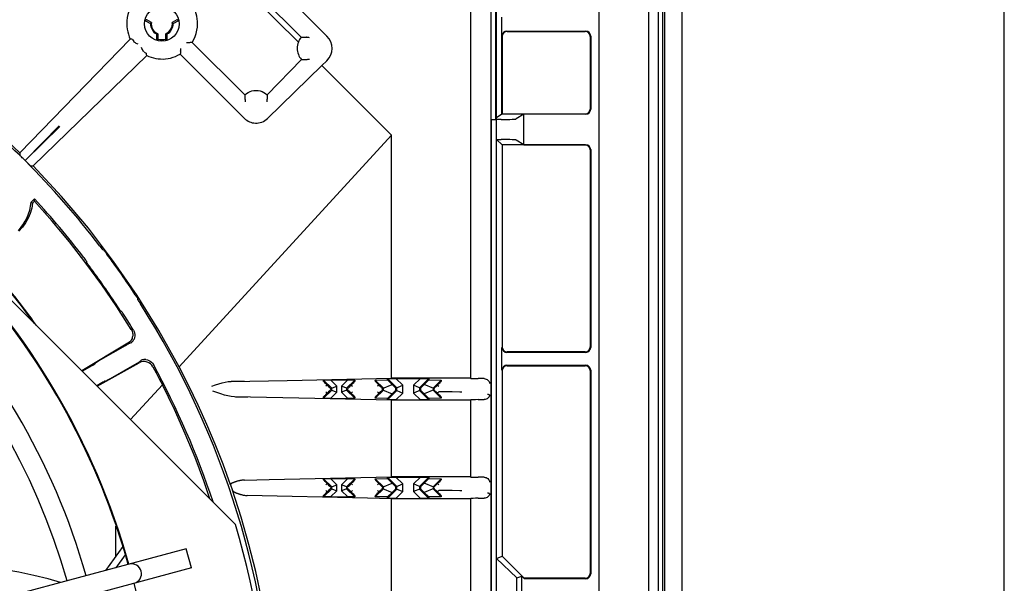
# Model space of a CAD drawing. Header units: inches. Extents: x 0 to 39.3, y 0 to 30.4.
# Tile 37 of 39: x 35.4 to 39.3, y 15.5 to 17.8. Entities that reach past the tile are written whole.
import ezdxf

# ---------------------------------------------------------------- set-up
doc = ezdxf.new("R2010")
doc.units = ezdxf.units.IN
doc.header["$LTSCALE"] = 2.160714
doc.header["$MEASUREMENT"] = 0
doc.layers.get('0').update_dxf_attribs({"linetype": 'CONTINUOUS'})
doc.layers.add('INTFCLR_3', color=7, linetype='CONTINUOUS')

msp = doc.modelspace()

# ---------------------------------------------------------------- linework, layer by layer
at = {"color": 7, "linetype": 'Continuous'}
for p, q in [((39.2857, 0), (39.2857, 30.3571)), ((37.6685, 10.1626), (37.6685, 19.3752)), ((37.8654, 19.3752), (37.8654, 10.1626)), ((37.9059, 10.1573), (37.9059, 19.3805)), ((37.2362, 18.9403), (37.2362, 10.6506)), ((37.1547, 18.9052), (37.1547, 16.3355)), ((33.9252, 18.0437), (36.2179, 15.7509)), ((36.5823, 17.7009), (36.3286, 17.9546)), ((36.4683, 17.677), (36.2543, 17.891)), ((36.2748, 17.9007), (36.4795, 17.6961)), ((37.2557, 17.8779), (37.2557, 17.3673)), ((37.2594, 17.3747), (37.2594, 17.8557)), ((35.8559, 17.7631), (35.8784, 17.7507)), ((35.8817, 17.7554), (35.863, 17.7662)), ((35.9838, 17.7662), (35.9651, 17.7554)), ((35.9685, 17.7507), (35.9909, 17.7631)), ((37.281, 17.3889), (37.281, 17.7767)), ((35.7975, 17.689), (35.3567, 17.2352)), ((35.8003, 17.6885), (35.7975, 17.689)), ((35.8031, 17.6881), (35.8003, 17.6885)), ((35.8059, 17.6876), (35.8031, 17.6881)), ((35.8067, 17.6866), (35.8085, 17.6836)), ((35.8085, 17.6836), (35.8114, 17.6791)), ((35.9022, 17.7094), (35.9018, 17.6838)), ((35.908, 17.7099), (35.908, 17.6884)), ((35.9389, 17.6884), (35.9389, 17.7099)), ((35.945, 17.6838), (35.9446, 17.7094)), ((37.2819, 17.699), (37.2819, 17.3898)), ((37.3006, 17.7206), (37.6153, 17.7206)), ((37.3016, 17.7187), (37.6134, 17.7187)), ((37.6331, 17.699), (37.6331, 17.4095)), ((37.635, 17.701), (37.635, 17.4085)), ((36.0447, 17.6755), (36.0427, 17.6752)), ((36.2547, 17.4656), (36.0447, 17.6755)), ((35.4094, 17.1825), (35.8632, 17.6233)), ((35.8533, 17.6372), (35.8579, 17.6343)), ((35.8623, 17.6288), (35.8619, 17.6317)), ((35.8628, 17.6261), (35.8623, 17.6288)), ((35.8632, 17.6233), (35.8628, 17.6261)), ((35.9977, 17.6328), (35.9972, 17.6291)), ((35.9972, 17.6291), (36.2537, 17.3724)), ((35.9981, 17.6366), (35.9977, 17.6328)), ((35.9984, 17.6405), (35.9981, 17.6366)), ((36.4803, 17.6074), (36.3437, 17.4669)), ((36.3454, 17.3717), (36.5625, 17.5828)), ((36.5625, 17.5828), (36.5823, 17.6026)), ((36.8398, 17.3054), (36.5625, 17.5828)), ((37.2594, 17.3747), (37.2564, 17.3688)), ((37.281, 17.3889), (37.2594, 17.3747)), ((37.281, 17.3889), (37.2819, 17.3898)), ((37.2819, 17.3898), (37.6134, 17.3898)), ((37.3678, 17.3889), (37.3376, 17.37)), ((37.6153, 17.3889), (37.3678, 17.3889)), ((37.3678, 17.267), (37.3678, 17.3889)), ((35.3778, 17.2035), (35.5139, 17.3423)), ((35.5166, 17.3396), (35.3778, 17.2035)), ((37.245, 17.367), (37.236, 17.367)), ((37.2394, 12.1708), (37.2394, 17.367)), ((37.2593, 12.1705), (37.2593, 17.3673)), ((37.2781, 17.3676), (37.2594, 17.3673)), ((36.8398, 17.3054), (35.9921, 16.3809)), ((36.8398, 16.3355), (36.8398, 17.3054)), ((37.2594, 17.2886), (37.2781, 17.2883)), ((37.2594, 17.2886), (37.2819, 17.2661)), ((37.6134, 17.2661), (37.2819, 17.2661)), ((37.2819, 17.2661), (37.2819, 16.4598)), ((37.3678, 17.267), (37.3376, 17.2859)), ((37.3678, 17.267), (37.6153, 17.267)), ((35.3567, 17.2352), (35.3568, 17.2255)), ((35.3778, 17.2035), (35.3698, 17.2115)), ((37.6331, 17.2464), (37.6331, 16.4598)), ((37.635, 17.2474), (37.635, 16.4579)), ((35.3856, 17.1958), (35.3778, 17.2035)), ((35.3926, 17.1889), (35.3856, 17.1958)), ((35.3997, 17.1826), (35.4094, 17.1825)), ((35.4152, 17.0509), (35.4013, 17.037)), ((35.415, 17.0417), (35.4073, 17.0342)), ((35.415, 17.0417), (35.4152, 17.0509)), ((35.6759, 16.8628), (35.6818, 16.8552)), ((35.6916, 16.8464), (35.6882, 16.8474)), ((35.6229, 16.8017), (35.6228, 16.7982)), ((35.8277, 16.6482), (35.8279, 16.6518)), ((35.7591, 16.6036), (35.7623, 16.6025)), ((35.7883, 16.4748), (35.6039, 16.3649)), ((35.6708, 16.404), (35.7787, 16.4663)), ((35.7994, 16.4755), (35.7959, 16.4759)), ((37.281, 16.3673), (37.281, 16.4579)), ((37.6153, 16.4382), (37.3006, 16.4382)), ((37.6134, 16.4402), (37.3016, 16.4402)), ((35.6585, 16.3963), (35.6571, 16.3931)), ((35.6657, 16.3031), (35.8334, 16.3968)), ((35.8238, 16.3942), (35.7177, 16.333)), ((35.8286, 16.3971), (35.8238, 16.3942)), ((35.8381, 16.4029), (35.8395, 16.406)), ((37.3006, 16.387), (37.6153, 16.387)), ((35.6059, 16.3629), (35.6448, 16.3854)), ((35.8874, 16.3807), (35.9002, 16.3569)), ((35.9002, 16.3569), (35.913, 16.3328)), ((37.2819, 16.3654), (37.2819, 15.6248)), ((37.3016, 16.385), (37.6134, 16.385)), ((37.6331, 16.3654), (37.6331, 15.5563)), ((37.635, 16.3673), (37.635, 15.5544)), ((35.697, 16.324), (35.7005, 16.3236)), ((35.9256, 16.3084), (35.7988, 16.1701)), ((35.913, 16.3328), (35.9256, 16.3084)), ((36.2006, 16.3224), (36.4235, 16.3266)), ((36.4235, 16.3266), (36.8398, 16.3355)), ((36.5688, 16.3278), (36.5966, 16.3283)), ((36.5691, 16.3226), (36.5688, 16.3278)), ((36.6013, 16.2953), (36.5688, 16.3278)), ((36.5775, 16.3139), (36.5832, 16.308)), ((36.5832, 16.308), (36.5781, 16.3029)), ((36.5832, 16.308), (36.5891, 16.3022)), ((36.5966, 16.3283), (36.6656, 16.3283)), ((36.6213, 16.3036), (36.5966, 16.3283)), ((36.6656, 16.3283), (36.641, 16.3036)), ((36.6934, 16.3278), (36.661, 16.2953)), ((36.6656, 16.3283), (36.6934, 16.3278)), ((36.6731, 16.3022), (36.679, 16.308)), ((36.679, 16.308), (36.6848, 16.3138)), ((36.679, 16.308), (36.6841, 16.3029)), ((36.6848, 16.3138), (36.6892, 16.3184)), ((36.6934, 16.3278), (36.6931, 16.3226)), ((36.7755, 16.3274), (36.8247, 16.3283)), ((36.8077, 16.2952), (36.7755, 16.3274)), ((36.7758, 16.3226), (36.7755, 16.3274)), ((36.7841, 16.3139), (36.7899, 16.308)), ((36.7899, 16.308), (36.7848, 16.3029)), ((36.7899, 16.308), (36.7958, 16.3022)), ((36.8045, 16.2939), (36.8431, 16.3098)), ((36.8244, 16.3338), (36.8577, 16.3345)), ((36.8612, 16.297), (36.8244, 16.3338)), ((36.8247, 16.3283), (36.8244, 16.3338)), ((36.8432, 16.3098), (36.8247, 16.3283)), ((37.1547, 16.3355), (36.8398, 16.3355)), ((36.8431, 16.3098), (36.8576, 16.2956)), ((36.8577, 16.3345), (36.9557, 16.3345)), ((36.8852, 16.307), (36.8577, 16.3345)), ((36.9557, 16.3345), (36.9282, 16.307)), ((36.9891, 16.3338), (36.9522, 16.297)), ((36.9557, 16.3345), (36.9891, 16.3338)), ((36.9558, 16.2956), (36.9703, 16.3098)), ((36.9887, 16.3283), (36.9703, 16.3098)), ((37.0089, 16.2939), (36.9703, 16.3098)), ((36.9891, 16.3338), (36.9887, 16.3283)), ((36.9887, 16.3283), (37.0379, 16.3274)), ((37.0379, 16.3274), (37.0057, 16.2952)), ((37.0176, 16.3022), (37.0235, 16.308)), ((37.0235, 16.308), (37.0293, 16.3138)), ((37.0235, 16.308), (37.0286, 16.3029)), ((37.0293, 16.3138), (37.0337, 16.3184)), ((37.0379, 16.3274), (37.0376, 16.3226)), ((37.1547, 16.3355), (37.1565, 16.3342)), ((37.2043, 16.3334), (37.1865, 16.3334)), ((37.2093, 16.3335), (37.2043, 16.3334)), ((36.5688, 16.2553), (36.6013, 16.2877)), ((36.573, 16.2646), (36.5774, 16.2691)), ((36.5774, 16.2691), (36.5832, 16.275)), ((36.5832, 16.275), (36.5781, 16.2802)), ((36.5891, 16.2809), (36.5832, 16.275)), ((36.5891, 16.3022), (36.5937, 16.2978)), ((36.5966, 16.2548), (36.6213, 16.2794)), ((36.5978, 16.2939), (36.6213, 16.3036)), ((36.5978, 16.2892), (36.6213, 16.2794)), ((36.6013, 16.2877), (36.6013, 16.2953)), ((36.6213, 16.2794), (36.6213, 16.3036)), ((36.6644, 16.2939), (36.641, 16.3036)), ((36.641, 16.3036), (36.641, 16.2794)), ((36.6644, 16.2892), (36.641, 16.2794)), ((36.641, 16.2794), (36.6656, 16.2548)), ((36.661, 16.2953), (36.661, 16.2877)), ((36.661, 16.2877), (36.6934, 16.2553)), ((36.6732, 16.2808), (36.6686, 16.2853)), ((36.679, 16.275), (36.6732, 16.2808)), ((36.679, 16.275), (36.6841, 16.2802)), ((36.6848, 16.2692), (36.679, 16.275)), ((36.7755, 16.2557), (36.8077, 16.2878)), ((36.7842, 16.2692), (36.7797, 16.2647)), ((36.7899, 16.275), (36.7842, 16.2692)), ((36.7899, 16.275), (36.7848, 16.2802)), ((36.7958, 16.2809), (36.7899, 16.275)), ((36.7958, 16.3022), (36.8004, 16.2978)), ((36.8045, 16.2892), (36.8431, 16.2733)), ((36.8077, 16.2878), (36.8077, 16.2952)), ((36.8244, 16.2492), (36.8612, 16.2861)), ((36.8247, 16.2548), (36.8432, 16.2732)), ((36.8576, 16.2875), (36.8431, 16.2733)), ((36.8577, 16.2875), (36.8612, 16.2861)), ((36.8577, 16.2486), (36.8852, 16.2761)), ((36.8578, 16.2956), (36.8852, 16.307)), ((36.8578, 16.2875), (36.8578, 16.2956)), ((36.8612, 16.2861), (36.8612, 16.297)), ((36.8612, 16.2861), (36.8852, 16.2761)), ((36.8852, 16.2761), (36.8852, 16.307)), ((36.9522, 16.297), (36.9282, 16.307)), ((36.9282, 16.307), (36.9282, 16.2761)), ((36.9557, 16.2875), (36.9282, 16.2761)), ((36.9282, 16.2761), (36.9557, 16.2486)), ((36.9557, 16.2956), (36.9522, 16.297)), ((36.9522, 16.297), (36.9522, 16.2861)), ((36.9522, 16.2861), (36.9891, 16.2492)), ((36.9557, 16.2956), (36.9557, 16.2875)), ((36.9703, 16.2733), (36.9558, 16.2875)), ((37.0089, 16.2892), (36.9703, 16.2733)), ((36.9703, 16.2732), (36.9887, 16.2548)), ((37.0057, 16.2952), (37.0057, 16.2878)), ((37.0057, 16.2878), (37.0379, 16.2557)), ((37.0176, 16.2808), (37.0131, 16.2853)), ((37.0235, 16.275), (37.0176, 16.2808)), ((37.0235, 16.275), (37.0286, 16.2802)), ((37.0293, 16.2692), (37.0235, 16.275)), ((37.0826, 16.2803), (37.0286, 16.2802)), ((36.5347, 16.2543), (36.2134, 16.2606)), ((36.218, 16.2606), (36.2672, 16.2605)), ((36.8398, 16.2476), (36.5347, 16.2543)), ((36.5688, 16.2553), (36.5691, 16.2605)), ((36.5966, 16.2548), (36.5688, 16.2553)), ((36.5966, 16.2548), (36.6656, 16.2548)), ((36.6934, 16.2553), (36.6656, 16.2548)), ((36.6931, 16.2605), (36.6934, 16.2553)), ((36.7755, 16.2557), (36.7758, 16.2605)), ((36.8247, 16.2548), (36.7755, 16.2557)), ((36.8244, 16.2492), (36.8247, 16.2548)), ((36.8577, 16.2486), (36.8244, 16.2492)), ((37.1547, 16.2476), (36.8398, 16.2476)), ((36.8398, 15.9418), (36.8398, 16.2476)), ((36.8577, 16.2486), (36.9557, 16.2486)), ((36.9891, 16.2492), (36.9557, 16.2486)), ((37.0379, 16.2557), (36.9887, 16.2548)), ((36.9887, 16.2548), (36.9891, 16.2492)), ((37.0376, 16.2605), (37.0379, 16.2557)), ((37.1547, 16.2476), (37.1565, 16.2489)), ((37.1547, 16.2476), (37.1547, 15.9418)), ((37.1865, 16.2496), (37.2043, 16.2496)), ((37.2043, 16.2496), (37.2093, 16.2496)), ((36.5688, 15.9341), (36.5966, 15.9346)), ((36.6013, 15.9016), (36.5688, 15.9341)), ((36.5691, 15.9289), (36.5688, 15.9341)), ((36.5966, 15.9346), (36.6656, 15.9346)), ((36.6213, 15.9099), (36.5966, 15.9346)), ((36.6656, 15.9346), (36.641, 15.9099)), ((36.6934, 15.9341), (36.661, 15.9016)), ((36.6656, 15.9346), (36.6934, 15.9341)), ((36.679, 15.9143), (36.6848, 15.9201)), ((36.6848, 15.9201), (36.6892, 15.9247)), ((36.6934, 15.9341), (36.6931, 15.9289)), ((36.7755, 15.9337), (36.8247, 15.9346)), ((36.8077, 15.9015), (36.7755, 15.9337)), ((36.7758, 15.9289), (36.7755, 15.9337)), ((36.7841, 15.9202), (36.7899, 15.9143)), ((36.8045, 15.9002), (36.8431, 15.9161)), ((36.8244, 15.9401), (36.8577, 15.9408)), ((36.8612, 15.9033), (36.8244, 15.9401)), ((36.8247, 15.9346), (36.8244, 15.9401)), ((36.8432, 15.9161), (36.8247, 15.9346)), ((37.1547, 15.9418), (36.8398, 15.9418)), ((36.8431, 15.9161), (36.8576, 15.9019)), ((36.8577, 15.9408), (36.9557, 15.9408)), ((36.8852, 15.9133), (36.8577, 15.9408)), ((36.9557, 15.9408), (36.9282, 15.9133)), ((36.9891, 15.9401), (36.9522, 15.9033)), ((36.9557, 15.9408), (36.9891, 15.9401)), ((36.9558, 15.9019), (36.9703, 15.9161)), ((36.9887, 15.9346), (36.9703, 15.9161)), ((37.0089, 15.9002), (36.9703, 15.9161)), ((36.9891, 15.9401), (36.9887, 15.9346)), ((36.9887, 15.9346), (37.0379, 15.9337)), ((37.0379, 15.9337), (37.0057, 15.9015)), ((37.0235, 15.9143), (37.0293, 15.9201)), ((37.0293, 15.9201), (37.0337, 15.9247)), ((37.0379, 15.9337), (37.0376, 15.9289)), ((37.1547, 15.9418), (37.1565, 15.9405)), ((37.2043, 15.9397), (37.1865, 15.9397)), ((37.2093, 15.9398), (37.2043, 15.9397)), ((36.5688, 15.8616), (36.6013, 15.894)), ((36.573, 15.8709), (36.5774, 15.8754)), ((36.5774, 15.8754), (36.5832, 15.8813)), ((36.5832, 15.9143), (36.5781, 15.9092)), ((36.5832, 15.8813), (36.5781, 15.8865)), ((36.5832, 15.9143), (36.5891, 15.9085)), ((36.5891, 15.8872), (36.5832, 15.8813)), ((36.5891, 15.9085), (36.5937, 15.9041)), ((36.5966, 15.8611), (36.6213, 15.8857)), ((36.5978, 15.9002), (36.6213, 15.9099)), ((36.5978, 15.8955), (36.6213, 15.8857)), ((36.6013, 15.894), (36.6013, 15.9016)), ((36.6213, 15.8857), (36.6213, 15.9099)), ((36.6644, 15.9002), (36.641, 15.9099)), ((36.641, 15.9099), (36.641, 15.8857)), ((36.6644, 15.8955), (36.641, 15.8857)), ((36.641, 15.8857), (36.6656, 15.8611)), ((36.661, 15.9016), (36.661, 15.894)), ((36.661, 15.894), (36.6934, 15.8616)), ((36.6731, 15.9085), (36.679, 15.9143)), ((36.679, 15.9143), (36.6841, 15.9092)), ((36.679, 15.8813), (36.6841, 15.8865)), ((36.6848, 15.8755), (36.679, 15.8813)), ((36.7755, 15.862), (36.8077, 15.8941)), ((36.7899, 15.9143), (36.7848, 15.9092)), ((36.7899, 15.8813), (36.7848, 15.8865)), ((36.7899, 15.9143), (36.7958, 15.9085)), ((36.7958, 15.8872), (36.7899, 15.8813)), ((36.7958, 15.9085), (36.8004, 15.9041)), ((36.8045, 15.8955), (36.8431, 15.8796)), ((36.8077, 15.8941), (36.8077, 15.9015)), ((36.8244, 15.8555), (36.8612, 15.8924)), ((36.8247, 15.8611), (36.8432, 15.8795)), ((36.8576, 15.8938), (36.8431, 15.8796)), ((36.8577, 15.8938), (36.8612, 15.8924)), ((36.8577, 15.8549), (36.8852, 15.8824)), ((36.8578, 15.9019), (36.8852, 15.9133)), ((36.8578, 15.8938), (36.8578, 15.9019)), ((36.8612, 15.8924), (36.8612, 15.9033)), ((36.8612, 15.8924), (36.8852, 15.8824)), ((36.8852, 15.8824), (36.8852, 15.9133)), ((36.9522, 15.9033), (36.9282, 15.9133)), ((36.9282, 15.9133), (36.9282, 15.8824)), ((36.9557, 15.8938), (36.9282, 15.8824)), ((36.9282, 15.8824), (36.9557, 15.8549)), ((36.9557, 15.9019), (36.9522, 15.9033)), ((36.9522, 15.9033), (36.9522, 15.8924)), ((36.9522, 15.8924), (36.9891, 15.8555)), ((36.9557, 15.9019), (36.9557, 15.8938)), ((36.9703, 15.8796), (36.9558, 15.8938)), ((37.0089, 15.8955), (36.9703, 15.8796)), ((36.9703, 15.8795), (36.9887, 15.8611)), ((37.0057, 15.9015), (37.0057, 15.8941)), ((37.0057, 15.8941), (37.0379, 15.862)), ((37.0176, 15.8871), (37.0131, 15.8916)), ((37.0176, 15.9085), (37.0235, 15.9143)), ((37.0235, 15.8813), (37.0176, 15.8871)), ((37.0235, 15.9143), (37.0286, 15.9092)), ((37.0235, 15.8813), (37.0286, 15.8865)), ((37.0293, 15.8755), (37.0235, 15.8813)), ((37.0826, 15.8866), (37.0286, 15.8865)), ((36.5688, 15.8616), (36.5691, 15.8668)), ((36.5966, 15.8611), (36.5688, 15.8616)), ((36.5966, 15.8611), (36.6656, 15.8611)), ((36.6934, 15.8616), (36.6656, 15.8611)), ((36.6931, 15.8668), (36.6934, 15.8616)), ((36.7755, 15.862), (36.7758, 15.8668)), ((36.8247, 15.8611), (36.7755, 15.862)), ((36.8244, 15.8555), (36.8247, 15.8611)), ((36.8577, 15.8549), (36.8244, 15.8555)), ((37.1547, 15.8539), (36.8398, 15.8539)), ((36.8398, 14.8487), (36.8398, 15.8539)), ((36.8577, 15.8549), (36.9557, 15.8549)), ((36.9891, 15.8555), (36.9557, 15.8549)), ((37.0379, 15.862), (36.9887, 15.8611)), ((36.9887, 15.8611), (36.9891, 15.8555)), ((37.0376, 15.8668), (37.0379, 15.862)), ((37.1547, 15.8539), (37.1565, 15.8552)), ((37.1547, 15.8539), (37.1547, 14.8487)), ((37.1865, 15.8559), (37.2068, 15.8559)), ((37.2068, 15.8559), (37.2093, 15.8559)), ((35.7399, 15.6258), (35.7402, 15.7443)), ((36.0208, 15.6538), (33.2954, 14.9235)), ((35.7672, 15.664), (35.6981, 15.5673)), ((36.0412, 15.5777), (36.0208, 15.6538)), ((35.7416, 15.5789), (35.7784, 15.6305)), ((37.2593, 15.6155), (37.3406, 15.5378)), ((37.2594, 15.6155), (37.2819, 15.6248)), ((37.3701, 15.5366), (37.2819, 15.6248)), ((36.0412, 15.5777), (33.3158, 14.8475)), ((37.3406, 15.5378), (37.3597, 15.5457)), ((37.3406, 15.4551), (37.3406, 15.5378)), ((37.3597, 15.5457), (37.3707, 15.5347)), ((37.3597, 15.4696), (37.3597, 15.5457)), ((37.6134, 15.5366), (37.3701, 15.5366)), ((37.3701, 15.5366), (37.3707, 15.5347)), ((37.6153, 15.5347), (37.3707, 15.5347))]:
    msp.add_line(p, q, dxfattribs=at)
at = {"color": 6, "linetype": 'Continuous'}
for p, q in [((37.922, 19.5638), (37.9215, 9.8179)), ((37.9303, 10.2466), (37.9303, 18.8368)), ((38, 10.2466), (38, 18.8368))]:
    msp.add_line(p, q, dxfattribs=at)
at = {"color": 7, "linetype": 'Continuous'}
for points in [[(35.3567, 17.2352), (35.2348, 17.3488), (35.1077, 17.4561), (34.9758, 17.5568), (34.8396, 17.6508), (34.6992, 17.7379), (34.5552, 17.8178)], [(35.8033, 17.823), (35.797, 17.8112), (35.7919, 17.7991), (35.7881, 17.7868), (35.7854, 17.7744), (35.7838, 17.7618), (35.7834, 17.7492)], [(36.0663, 17.7492), (36.0661, 17.7596), (36.065, 17.7699), (36.0633, 17.78), (36.0608, 17.7898), (36.0577, 17.7994), (36.054, 17.8085)], [(35.863, 17.7662), (35.8618, 17.7657), (35.8606, 17.7652), (35.8595, 17.7647), (35.8583, 17.7642), (35.8571, 17.7637), (35.8559, 17.7631)], [(35.9909, 17.7631), (35.9897, 17.7637), (35.9885, 17.7642), (35.9874, 17.7647), (35.9862, 17.7652), (35.985, 17.7657), (35.9838, 17.7662)], [(35.7834, 17.7492), (35.7839, 17.7384), (35.7852, 17.7279), (35.7873, 17.7177), (35.79, 17.7078), (35.7935, 17.6982), (35.7975, 17.689)], [(35.8784, 17.7507), (35.879, 17.7514), (35.8795, 17.7522)], [(35.8795, 17.7522), (35.8805, 17.7539), (35.8811, 17.7547), (35.8817, 17.7554)], [(35.9651, 17.7554), (35.9657, 17.7547), (35.9663, 17.7539)], [(35.9663, 17.7539), (35.9673, 17.7522), (35.9678, 17.7514), (35.9685, 17.7507)], [(36.0447, 17.6755), (36.0513, 17.6872), (36.0567, 17.6992), (36.0608, 17.7115), (36.0638, 17.724), (36.0657, 17.7366), (36.0663, 17.7492)], [(35.8059, 17.6876), (35.8062, 17.6873), (35.8067, 17.6866)], [(35.9018, 17.6838), (35.9028, 17.6845), (35.9038, 17.6853), (35.9049, 17.686), (35.9059, 17.6868), (35.9069, 17.6876), (35.908, 17.6884)], [(35.906, 17.7097), (35.9041, 17.7097), (35.9031, 17.7096), (35.9022, 17.7094)], [(35.908, 17.7099), (35.907, 17.7098), (35.906, 17.7097)], [(35.9427, 17.7097), (35.9408, 17.7097), (35.9398, 17.7098), (35.9389, 17.7099)], [(35.9389, 17.6884), (35.9399, 17.6876), (35.9409, 17.6868), (35.942, 17.686), (35.943, 17.6853), (35.944, 17.6845), (35.945, 17.6838)], [(35.9446, 17.7094), (35.9437, 17.7096), (35.9427, 17.7097)], [(36.4795, 17.6961), (36.4828, 17.6962), (36.4861, 17.6963), (36.4894, 17.6963), (36.4928, 17.6962), (36.4963, 17.6961), (36.4998, 17.6959)], [(36.5124, 17.6944), (36.51, 17.6948), (36.5078, 17.6951), (36.5057, 17.6954), (36.5039, 17.6956), (36.5022, 17.6957), (36.501, 17.6958), (36.5001, 17.6959), (36.4998, 17.6959)], [(35.8291, 17.6684), (35.825, 17.67), (35.8214, 17.6717), (35.8181, 17.6734), (35.8153, 17.6753), (35.8131, 17.6771), (35.8114, 17.6791)], [(35.8533, 17.6372), (35.8514, 17.6389), (35.8495, 17.6411), (35.8477, 17.6439), (35.8459, 17.6471), (35.8442, 17.6508), (35.8426, 17.6548)], [(35.9984, 17.6405), (35.9984, 17.6409), (35.9986, 17.642), (35.9987, 17.6437), (35.9989, 17.6457), (35.9991, 17.6481), (35.9992, 17.6508)], [(36.0321, 17.6741), (36.0316, 17.6741), (36.0305, 17.674), (36.0289, 17.6739), (36.0268, 17.6737), (36.0245, 17.6735), (36.0218, 17.6733)], [(36.0427, 17.6752), (36.0385, 17.6748), (36.0364, 17.6746), (36.0343, 17.6743), (36.0321, 17.6741)], [(36.4683, 17.677), (36.4662, 17.6706), (36.4648, 17.6643), (36.464, 17.6579), (36.4638, 17.6517), (36.4642, 17.6455), (36.465, 17.6394), (36.4664, 17.6335), (36.4683, 17.6278), (36.4707, 17.6223), (36.4735, 17.617), (36.4767, 17.612), (36.4803, 17.6074)], [(35.8579, 17.6343), (35.8608, 17.6324), (35.8616, 17.6319), (35.8619, 17.6317)], [(35.8632, 17.6233), (35.8717, 17.6195), (35.8805, 17.6163), (35.8896, 17.6136), (35.899, 17.6115), (35.9086, 17.6101), (35.9184, 17.6093), (35.9283, 17.6092), (35.9384, 17.6098), (35.9485, 17.6111), (35.9585, 17.6132), (35.9685, 17.616), (35.9783, 17.6196), (35.9879, 17.624), (35.9972, 17.6291)], [(36.4803, 17.6074), (36.4834, 17.6073), (36.4865, 17.6072), (36.4897, 17.6072), (36.493, 17.6073), (36.4964, 17.6074), (36.4998, 17.6076)], [(36.4998, 17.6076), (36.5001, 17.6076), (36.5009, 17.6077), (36.5022, 17.6078), (36.5038, 17.6079), (36.5057, 17.6081), (36.5078, 17.6084), (36.51, 17.6087), (36.5124, 17.609)], [(36.2547, 17.4656), (36.2612, 17.4711), (36.2681, 17.4755), (36.2754, 17.479), (36.283, 17.4816), (36.291, 17.4832), (36.2992, 17.4838)], [(36.2547, 17.4656), (36.2547, 17.4633), (36.2547, 17.461), (36.2547, 17.4586), (36.2548, 17.4562), (36.2549, 17.4537), (36.2551, 17.4512)], [(36.2551, 17.4512), (36.2551, 17.4509), (36.2552, 17.45), (36.2553, 17.4488), (36.2554, 17.4471), (36.2556, 17.4453), (36.2559, 17.4432), (36.2562, 17.441), (36.2565, 17.4386)], [(36.2992, 17.4838), (36.3075, 17.4834), (36.3156, 17.4819), (36.3233, 17.4795), (36.3307, 17.4761), (36.3375, 17.4719), (36.3437, 17.4669)], [(36.3434, 17.4512), (36.3434, 17.4509), (36.3433, 17.45), (36.3432, 17.4488), (36.3431, 17.4471), (36.3429, 17.4453), (36.3426, 17.4432), (36.3423, 17.441), (36.3419, 17.4386)], [(36.3437, 17.4669), (36.3438, 17.4644), (36.3438, 17.4618), (36.3437, 17.4592), (36.3437, 17.4566), (36.3436, 17.4539), (36.3434, 17.4512)], [(36.2537, 17.3724), (36.258, 17.3684), (36.2627, 17.3649), (36.2677, 17.3617), (36.2731, 17.359), (36.2787, 17.3568), (36.2846, 17.355), (36.2907, 17.3539), (36.297, 17.3533), (36.3034, 17.3533), (36.3099, 17.354), (36.3163, 17.3553), (36.3227, 17.3573), (36.3288, 17.36), (36.3347, 17.3633), (36.3403, 17.3672), (36.3454, 17.3717)], [(37.2594, 17.3673), (37.2586, 17.3672), (37.2567, 17.3671), (37.2537, 17.3671), (37.2498, 17.367), (37.2438, 17.367)], [(35.3698, 17.2115), (35.3662, 17.2152), (35.3631, 17.2184), (35.3605, 17.2212), (35.3585, 17.2234), (35.3572, 17.2248), (35.3568, 17.2255)], [(35.3997, 17.1826), (35.399, 17.183), (35.3976, 17.1842), (35.3954, 17.1862), (35.3926, 17.1889)], [(35.9921, 16.3809), (35.9121, 16.525), (35.8251, 16.6653), (35.7311, 16.8016), (35.6304, 16.9334), (35.5231, 17.0605), (35.4094, 17.1825)], [(35.4073, 17.0342), (35.404, 17.0133), (35.3983, 16.9929), (35.3903, 16.9735), (35.38, 16.955), (35.3676, 16.9377), (35.3531, 16.9219)], [(35.4013, 17.037), (35.4025, 17.0367), (35.4036, 17.0363)], [(35.4036, 17.0363), (35.405, 17.0348), (35.4061, 17.0344), (35.4073, 17.0342)], [(35.8014, 16.5297), (35.744, 16.62), (35.6837, 16.7085), (35.6206, 16.795), (35.5547, 16.8794), (35.4862, 16.9617), (35.415, 17.0417)], [(35.6818, 16.8552), (35.6843, 16.852), (35.6863, 16.8495), (35.6876, 16.848), (35.6882, 16.8474)], [(35.6916, 16.8464), (35.6922, 16.8458), (35.6936, 16.8442), (35.6956, 16.8418), (35.698, 16.8386), (35.7009, 16.8349), (35.7039, 16.8309)], [(35.6229, 16.8017), (35.6225, 16.8024), (35.6214, 16.8041), (35.6195, 16.8067), (35.6171, 16.8099), (35.6144, 16.8137), (35.6114, 16.8176)], [(35.6343, 16.7822), (35.6313, 16.7862), (35.6285, 16.79), (35.6262, 16.7932), (35.6244, 16.7958), (35.6232, 16.7975), (35.6228, 16.7982)], [(35.8175, 16.6686), (35.8203, 16.6644), (35.8228, 16.6604), (35.8249, 16.657), (35.8266, 16.6543), (35.8276, 16.6526), (35.8279, 16.6518)], [(35.8277, 16.6482), (35.828, 16.6475), (35.8291, 16.6457), (35.8307, 16.643), (35.8328, 16.6395), (35.838, 16.6314)], [(35.7591, 16.6036), (35.7585, 16.6042), (35.7573, 16.6059), (35.7555, 16.6085), (35.7532, 16.6118), (35.7507, 16.6157), (35.7479, 16.6198)], [(35.7734, 16.5862), (35.7707, 16.5904), (35.7681, 16.5943), (35.7659, 16.5977), (35.7641, 16.6002), (35.7629, 16.6019), (35.7623, 16.6025)], [(35.8014, 16.5297), (35.8032, 16.5263), (35.8047, 16.5228), (35.8059, 16.5193), (35.8067, 16.5157), (35.8071, 16.5121), (35.8073, 16.5085), (35.8071, 16.5048), (35.8066, 16.5012), (35.8057, 16.4975), (35.8045, 16.4939), (35.8028, 16.4902), (35.8007, 16.4867), (35.7982, 16.4833), (35.7953, 16.4802), (35.792, 16.4773), (35.7883, 16.4748)], [(35.8101, 16.5274), (35.8129, 16.5218), (35.8148, 16.5159), (35.8158, 16.5098), (35.8157, 16.5036), (35.8147, 16.4975), (35.8128, 16.4916)], [(35.7787, 16.4663), (35.7838, 16.4692), (35.7862, 16.4705), (35.7884, 16.4718), (35.7904, 16.4729), (35.7922, 16.4738)], [(35.7922, 16.4738), (35.7932, 16.4744), (35.7941, 16.4749), (35.7949, 16.4753), (35.7954, 16.4756), (35.7958, 16.4758), (35.7959, 16.4759)], [(35.7994, 16.4755), (35.7999, 16.4758), (35.8009, 16.4765), (35.8025, 16.4777), (35.8044, 16.4794), (35.8066, 16.4817), (35.8088, 16.4845), (35.8109, 16.4878), (35.8128, 16.4916)], [(35.6448, 16.3854), (35.6487, 16.3877), (35.6521, 16.3898), (35.6548, 16.3915), (35.6564, 16.3925), (35.6571, 16.3931)], [(35.6585, 16.3963), (35.6592, 16.3969), (35.6608, 16.3979), (35.6635, 16.3996), (35.667, 16.4017), (35.6708, 16.404)], [(35.8344, 16.4006), (35.8327, 16.3996), (35.8308, 16.3984), (35.8286, 16.3971)], [(35.8874, 16.3807), (35.8831, 16.3871), (35.8778, 16.3925), (35.8715, 16.3967), (35.8645, 16.3998), (35.857, 16.4014), (35.8491, 16.4016), (35.8411, 16.4001), (35.8334, 16.3968)], [(35.8381, 16.4029), (35.838, 16.4027), (35.8376, 16.4025), (35.8371, 16.4022), (35.8364, 16.4018), (35.8355, 16.4013), (35.8344, 16.4006)], [(35.8601, 16.4096), (35.8557, 16.4099), (35.8517, 16.4097), (35.8482, 16.4091), (35.8452, 16.4084), (35.8428, 16.4076), (35.8411, 16.4069), (35.84, 16.4063), (35.8395, 16.406)], [(35.8601, 16.4096), (35.8662, 16.4083), (35.872, 16.4062), (35.8774, 16.4031), (35.8822, 16.3992), (35.8863, 16.3946), (35.8898, 16.3894)], [(36.1979, 15.9092), (36.1679, 15.9915), (36.1363, 16.0721), (36.1032, 16.1505), (36.0683, 16.2277), (36.0312, 16.3047), (35.9921, 16.3809)], [(35.697, 16.324), (35.6962, 16.3237), (35.6944, 16.3228), (35.6916, 16.3213), (35.6881, 16.3194), (35.6842, 16.3172), (35.6635, 16.3053)], [(35.7177, 16.333), (35.7133, 16.3305), (35.7094, 16.3283), (35.7059, 16.3263), (35.7031, 16.3248), (35.7013, 16.3239), (35.7005, 16.3236)], [(36.1156, 15.8533), (36.091, 15.9251), (36.0559, 16.0186), (36.017, 16.1133), (35.9736, 16.2101), (35.9256, 16.3084)], [(36.1235, 16.3039), (36.1374, 16.3087), (36.1508, 16.3131), (36.1639, 16.3168), (36.1765, 16.3197), (36.1887, 16.3216), (36.2006, 16.3224)], [(36.2533, 16.3226), (36.2522, 16.3226), (36.2006, 16.3224)], [(36.5691, 16.3226), (36.5694, 16.3222), (36.5701, 16.3214), (36.5713, 16.3201), (36.573, 16.3184), (36.5775, 16.3139)], [(36.6892, 16.3184), (36.6909, 16.3201), (36.6921, 16.3214), (36.6928, 16.3222), (36.6931, 16.3226)], [(36.7758, 16.3226), (36.7761, 16.3222), (36.7768, 16.3214), (36.7781, 16.3201), (36.7797, 16.3184), (36.7841, 16.3139)], [(37.0337, 16.3184), (37.0354, 16.3201), (37.0366, 16.3214), (37.0373, 16.3222), (37.0376, 16.3226)], [(37.2093, 16.3335), (37.2136, 16.3331), (37.2176, 16.332), (37.2213, 16.3303), (37.2246, 16.328), (37.2274, 16.3252), (37.2296, 16.322), (37.2311, 16.3185), (37.2317, 16.3145)], [(36.2134, 16.2606), (36.2006, 16.2616), (36.1872, 16.2642), (36.1731, 16.2678), (36.1583, 16.2724), (36.1268, 16.2834)], [(36.5978, 16.2892), (36.5975, 16.2889), (36.5967, 16.2882), (36.5954, 16.287), (36.5937, 16.2853), (36.5891, 16.2809)], [(36.5937, 16.2978), (36.5954, 16.2961), (36.5966, 16.2949), (36.5975, 16.2942), (36.5978, 16.2939)], [(36.6644, 16.2939), (36.6648, 16.2942), (36.6656, 16.2949), (36.6669, 16.2961), (36.6686, 16.2977), (36.6731, 16.3022)], [(36.6686, 16.2853), (36.6669, 16.2869), (36.6656, 16.2882), (36.6648, 16.2889), (36.6644, 16.2892)], [(36.6931, 16.2605), (36.6928, 16.2608), (36.6921, 16.2617), (36.6909, 16.2629), (36.6892, 16.2646), (36.6848, 16.2692)], [(36.8045, 16.2892), (36.8042, 16.2889), (36.8034, 16.2882), (36.8021, 16.287), (36.8004, 16.2853), (36.7958, 16.2809)], [(36.8004, 16.2978), (36.8021, 16.2961), (36.8033, 16.2949), (36.8042, 16.2942), (36.8045, 16.2939)], [(37.0089, 16.2939), (37.0093, 16.2942), (37.0101, 16.2949), (37.0113, 16.2961), (37.013, 16.2977), (37.0176, 16.3022)], [(37.0131, 16.2853), (37.0114, 16.2869), (37.0101, 16.2882), (37.0093, 16.2889), (37.0089, 16.2892)], [(37.0376, 16.2605), (37.0373, 16.2608), (37.0366, 16.2617), (37.0354, 16.2629), (37.0337, 16.2646), (37.0293, 16.2692)], [(37.1205, 16.2798), (37.1174, 16.2799), (37.1127, 16.28), (37.0826, 16.2803)], [(37.2317, 16.2686), (37.2311, 16.2646), (37.2296, 16.2611), (37.2274, 16.2578), (37.2246, 16.2551), (37.2213, 16.2528), (37.2176, 16.2511), (37.2136, 16.25), (37.2093, 16.2496)], [(37.2317, 16.2686), (37.2312, 16.2688), (37.2303, 16.269), (37.2291, 16.2692), (37.2275, 16.2695), (37.2255, 16.2697), (37.2231, 16.27)], [(36.5691, 16.2605), (36.5694, 16.2608), (36.5701, 16.2616), (36.5713, 16.2629), (36.573, 16.2646)], [(36.7797, 16.2647), (36.7781, 16.263), (36.7769, 16.2617), (36.7761, 16.2609), (36.7758, 16.2605)], [(36.2538, 15.9286), (36.2508, 15.9285), (36.2479, 15.9283), (36.2451, 15.928), (36.2425, 15.9277), (36.2399, 15.9273), (36.2376, 15.9269), (36.2353, 15.9265), (36.2331, 15.926), (36.231, 15.9256), (36.2291, 15.9251), (36.2272, 15.9246), (36.2254, 15.9242), (36.2236, 15.9237), (36.222, 15.9232), (36.2204, 15.9227), (36.2189, 15.9222), (36.2175, 15.9217), (36.2161, 15.9213), (36.2148, 15.9208), (36.2135, 15.9203), (36.2123, 15.9199), (36.2111, 15.9194), (36.21, 15.919), (36.209, 15.9185), (36.208, 15.9181), (36.207, 15.9177), (36.2061, 15.9172), (36.2052, 15.9168), (36.2044, 15.9164), (36.2036, 15.916), (36.2028, 15.9156), (36.2021, 15.9151), (36.2014, 15.9147), (36.2008, 15.9143), (36.2002, 15.9139), (36.1996, 15.9134), (36.1991, 15.913), (36.1986, 15.9125), (36.1982, 15.912), (36.1979, 15.9115), (36.1976, 15.9109), (36.1975, 15.9104), (36.1976, 15.9098), (36.1978, 15.9092)], [(36.2538, 15.9286), (36.3524, 15.9307), (36.8398, 15.9418)], [(36.5691, 15.9289), (36.5694, 15.9285), (36.5701, 15.9277), (36.5714, 15.9264), (36.573, 15.9247), (36.575, 15.9226), (36.5775, 15.9202), (36.5832, 15.9143)], [(36.6892, 15.9247), (36.6909, 15.9264), (36.6921, 15.9277), (36.6928, 15.9285), (36.6931, 15.9289)], [(36.7758, 15.9289), (36.7761, 15.9285), (36.7768, 15.9277), (36.7781, 15.9264), (36.7797, 15.9247), (36.7841, 15.9202)], [(37.0337, 15.9247), (37.0354, 15.9264), (37.0366, 15.9277), (37.0373, 15.9285), (37.0376, 15.9289)], [(37.2093, 15.9398), (37.2136, 15.9394), (37.2176, 15.9383), (37.2213, 15.9366), (37.2246, 15.9343), (37.2274, 15.9315), (37.2296, 15.9283), (37.2311, 15.9248), (37.2317, 15.9208)], [(36.1979, 15.9092), (36.204, 15.8916), (36.2052, 15.8881)], [(36.2051, 15.888), (36.2052, 15.8871), (36.2055, 15.8863), (36.2061, 15.8857), (36.2068, 15.8851), (36.2074, 15.8846), (36.2081, 15.8841), (36.2088, 15.8836), (36.2096, 15.883), (36.2104, 15.8825), (36.2114, 15.8819), (36.2125, 15.8813), (36.2136, 15.8807), (36.2144, 15.8803), (36.2152, 15.8799), (36.2161, 15.8795), (36.217, 15.879), (36.218, 15.8786), (36.2191, 15.8781), (36.2203, 15.8776), (36.2217, 15.877), (36.2231, 15.8764), (36.2246, 15.8758), (36.2263, 15.8752), (36.2281, 15.8745), (36.2301, 15.8738), (36.2319, 15.8732), (36.2333, 15.8727), (36.2347, 15.8723), (36.2362, 15.8719), (36.2378, 15.8714), (36.2396, 15.8709), (36.2415, 15.8704), (36.2436, 15.8699), (36.2458, 15.8693), (36.2483, 15.8688), (36.2509, 15.8683), (36.2538, 15.8679), (36.257, 15.8675), (36.2605, 15.8672), (36.2643, 15.867)], [(36.3871, 14.8371), (36.3844, 14.9365), (36.3786, 15.0377), (36.3696, 15.1406), (36.3571, 15.2449), (36.3412, 15.3504), (36.3216, 15.457), (36.2983, 15.5642), (36.2712, 15.6719), (36.2402, 15.7799), (36.2052, 15.8881)], [(36.5978, 15.8955), (36.5975, 15.8952), (36.5967, 15.8945), (36.5954, 15.8933), (36.5937, 15.8916), (36.5891, 15.8872)], [(36.5937, 15.9041), (36.5954, 15.9024), (36.5966, 15.9012), (36.5975, 15.9005), (36.5978, 15.9002)], [(36.6644, 15.9002), (36.6648, 15.9005), (36.6656, 15.9012), (36.6669, 15.9024), (36.6686, 15.904), (36.6731, 15.9085)], [(36.6707, 15.8896), (36.6686, 15.8916), (36.6669, 15.8932), (36.6656, 15.8945), (36.6648, 15.8952), (36.6644, 15.8955)], [(36.679, 15.8813), (36.6759, 15.8844), (36.6707, 15.8896)], [(36.6931, 15.8668), (36.6928, 15.8671), (36.6921, 15.868), (36.6909, 15.8692), (36.6892, 15.8709), (36.6848, 15.8755)], [(36.7899, 15.8813), (36.7869, 15.8783), (36.7818, 15.8731)], [(36.8045, 15.8955), (36.8042, 15.8952), (36.8034, 15.8945), (36.8021, 15.8933), (36.8004, 15.8916), (36.7958, 15.8872)], [(36.8004, 15.9041), (36.8021, 15.9024), (36.8033, 15.9012), (36.8042, 15.9005), (36.8045, 15.9002)], [(37.0089, 15.9002), (37.0093, 15.9005), (37.0101, 15.9012), (37.0113, 15.9024), (37.013, 15.904), (37.0176, 15.9085)], [(37.0131, 15.8916), (37.0114, 15.8932), (37.0101, 15.8945), (37.0093, 15.8952), (37.0089, 15.8955)], [(37.0376, 15.8668), (37.0373, 15.8671), (37.0366, 15.868), (37.0354, 15.8692), (37.0337, 15.8709), (37.0293, 15.8755)], [(37.1205, 15.8861), (37.1174, 15.8862), (37.1127, 15.8863), (37.0826, 15.8866)], [(37.2317, 15.8748), (37.2312, 15.8751), (37.2303, 15.8753), (37.2291, 15.8755), (37.2275, 15.8758), (37.2255, 15.876), (37.2231, 15.8763)], [(36.8398, 15.8539), (36.7438, 15.8562), (36.2643, 15.867)], [(36.5691, 15.8668), (36.5694, 15.8671), (36.5701, 15.8679), (36.5713, 15.8692), (36.573, 15.8709)], [(36.7818, 15.8731), (36.7797, 15.871), (36.7781, 15.8693), (36.7769, 15.868), (36.7761, 15.8672), (36.7758, 15.8668)], [(37.2317, 15.8748), (37.2311, 15.8709), (37.2296, 15.8674), (37.2274, 15.8641), (37.2246, 15.8614), (37.2213, 15.8591), (37.2176, 15.8574), (37.2136, 15.8563), (37.2093, 15.8559)], [(35.5195, 15.5194), (35.4696, 15.534), (35.4121, 15.5481), (35.3522, 15.5604), (35.2896, 15.5713), (35.2605, 15.5757)]]:
    msp.add_lwpolyline(points, dxfattribs=at)
msp.add_circle((35.9234, 17.7492), 0.0689, dxfattribs=at)
for centre, radius, start, end in [((35.9234, 17.7492), 0.0451, 178.0979, 241.9022), ((35.9234, 17.7492), 0.0422, 171.4911, 248.5089), ((35.9234, 17.7492), 0.0422, 291.4911, 8.5089), ((35.9234, 17.7492), 0.0451, 298.0979, 1.9022), ((35.9234, 17.7492), 0.0627, 255.7337, 284.2663), ((36.5331, 17.6517), 0.0696, 140.4117, 158.744), ((36.5331, 17.6517), 0.0696, 315, 45), ((32.9697, 14.7955), 2.9331, 15.7703, 74.2323), ((32.9697, 14.7955), 3.4055, 37.377, 52.623), ((32.9697, 14.7955), 2.7559, 15.8189, 74.1811), ((32.9697, 14.7955), 2.6772, 15.843, 74.157), ((35.2247, 17.0504), 0.1772, 315, 355.6419), ((32.9697, 14.7955), 3.3268, 37.4333, 42.6841), ((32.9697, 14.7955), 3.4086, 33.334, 36.666), ((32.9697, 14.7955), 3.3237, 33.2914, 36.7086), ((32.9697, 14.7955), 3.0118, 35.7528, 40.9307), ((32.9697, 14.7955), 3.0137, 35.5362, 40.8971), ((32.9697, 14.7955), 2.9303, 15.7723, 41.3183), ((32.9697, 14.7955), 3.4055, 331.1128, 32.623), ((32.9697, 14.7955), 3.3268, 31.3722, 32.5667), ((32.9697, 14.7955), 3.3268, 18.3187, 28.6278), ((32.9697, 14.7955), 3.3858, 253.6091, 16.3909), ((35.8028, 15.5546), 0.0394, 285, 105), ((32.9697, 14.7955), 2.9331, 1.923, 14.2326)]:
    msp.add_arc(centre, radius, start, end, dxfattribs=at)
for centre, major_axis, ratio, start_param, end_param in [((37.3007, 17.7009), (-0.0088, 0.0176), 0.999239, -0.463221, 1.106966), ((37.3016, 17.699), (-0.0088, 0.0176), 0.999239, -0.463221, 1.106966), ((37.6134, 17.699), (-0.0139, -0.0139), 0.998783, 2.356803, 3.926382), ((37.6153, 17.7009), (0.0139, 0.0139), 0.998783, -0.784789, 0.784789), ((37.6134, 17.4095), (-0.0176, 0.0088), 0.999239, 2.034627, 3.604814), ((37.6153, 17.4086), (0.0176, -0.0088), 0.999239, -1.106966, 0.463221), ((37.1408, 17.3701), (0.1969, 0), 0.017455, -0.799361, -0.027925), ((37.1408, 17.2858), (0.1969, 0), 0.017455, 0.027925, 0.799361), ((37.6134, 17.2464), (-0.0176, -0.0088), 0.999239, 2.678371, 4.248559), ((37.6153, 17.2473), (0.0176, 0.0088), 0.999239, -0.463221, 1.106966), ((37.3007, 16.4579), (0.0088, 0.0176), 0.999239, -4.248559, -2.678371), ((37.3016, 16.4599), (0.0088, 0.0176), 0.999239, 2.034627, 3.604814), ((37.6134, 16.4599), (-0.0139, 0.0139), 0.998783, 2.356803, 3.926382), ((37.6153, 16.4579), (0.0139, -0.0139), 0.998783, -0.784789, 0.784789), ((37.3007, 16.3673), (-0.0088, 0.0176), 0.999239, -0.463221, 1.106966), ((37.6153, 16.3673), (0.0139, 0.0139), 0.998783, -0.784789, 0.784789), ((37.3016, 16.3653), (-0.0088, 0.0176), 0.999239, -0.463221, 1.106966), ((37.6134, 16.3653), (-0.0139, -0.0139), 0.998783, 2.356803, 3.926382), ((37.1865, 16.3342), (0.03, 0), 0.026186, -3.106686, -1.570796), ((37.1865, 16.2488), (0.03, 0), 0.026186, 1.570796, 3.106686), ((37.1865, 15.9405), (0.03, 0), 0.026186, -3.106686, -1.570796), ((37.1865, 15.8551), (0.03, 0), 0.026186, 1.570796, 3.106686), ((37.6134, 15.5563), (-0.0139, 0.0139), 0.998783, 2.356803, 3.926382), ((37.6153, 15.5544), (0.0139, -0.0139), 0.998783, -0.784789, 0.784789)]:
    msp.add_ellipse(centre, major_axis=major_axis, ratio=ratio, start_param=start_param, end_param=end_param, dxfattribs=at)
at = {"layer": 'INTFCLR_3', "color": 7, "linetype": 'Continuous'}
msp.add_arc((32.9697, 14.7955), 2.9331, 15.7691, 74.2309, dxfattribs=at)

doc.saveas('drawing.dxf')
